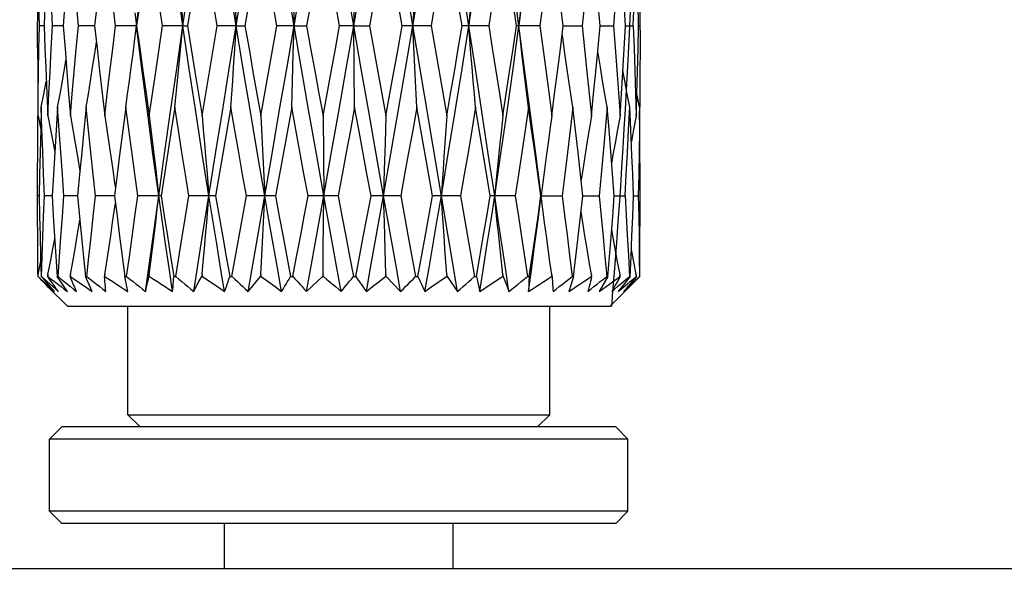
# Model space of a CAD drawing. Extents: x 0 to 420, y 0 to 297.
# Tile 110 of 124: x 376.01 to 379.28, y 173.12 to 174.96. Entities that reach past the tile are written whole.
import ezdxf

# ---------------------------------------------------------------- set-up
doc = ezdxf.new("R2010")
doc.units = 0
doc.header["$LTSCALE"] = 23.1
doc.layers.get('0').update_dxf_attribs({"linetype": 'CONTINUOUS'})
doc.layers.add('DIM_PILOTEES', color=7, linetype='CONTINUOUS')
doc.dimstyles.get("Standard").update_dxf_attribs({"dimtxt": 0.18, "dimasz": 0.18, "dimexe": 0.18, "dimexo": 0.0625, "dimgap": 0.09, "dimtad": 0, "dimtih": 1, "dimtoh": 1, "dimzin": 0, "dimcen": 0.09, "dimazin": 3, "dimtfac": 1, "dimtofl": 0, "dimtmove": 0, "dimatfit": 3})

# ---------------------------------------------------------------- blocks, each defined once
blk = doc.blocks.new('_FILLED')
at = {"color": 0, "linetype": 'BYBLOCK'}
blk.add_solid([(0, 0), (-1, 0.142857), (-1, -0.142857)], dxfattribs=at)
blk = doc.blocks.new('*D17')
at = {"layer": 'DIM_PILOTEES', "color": 2, "linetype": 'CONTINUOUS'}
for p, q in [((382.253543, 176.410458), (382.253543, 188.044939)), ((382.253543, 188.044939), (382.253543, 174.775458)), ((377.9698, 176.410458), (384.253543, 176.410458)), ((382.253543, 165.640458), (382.253543, 174.775458)), ((382.253543, 173.140458), (382.253543, 165.640458))]:
    blk.add_line(p, q, dxfattribs=at)
at = {"layer": 'DIM_PILOTEES', "color": 2, "linetype": 'CONTINUOUS', "xscale": 3.5, "yscale": 3.5, "zscale": 3.5}
for p, rotation in [((382.253543, 176.410458), 270), ((382.253543, 173.140458), 90)]:
    blk.add_blockref('_FILLED', p, dxfattribs=dict(at, rotation=rotation))

msp = doc.modelspace()

# ---------------------------------------------------------------- linework, layer by layer
at = {"color": 7, "linetype": 'CONTINUOUS'}
for p, q in [((377.46345, 174.060457), (377.078176, 176.360458)), ((376.810981, 175.246372), (376.758227, 174.942624)), ((377.280341, 174.942624), (377.226235, 175.246372)), ((376.989609, 175.091833), (376.962598, 174.942624)), ((377.478992, 174.942624), (377.453492, 175.095399)), ((376.267166, 175.016562), (376.259206, 174.942624)), ((376.918702, 175.033608), (376.921188, 174.942623)), ((377.937167, 174.942624), (377.929397, 175.027141)), ((378.0698, 174.927906), (378.069742, 175.016615)), ((376.392808, 174.985601), (376.398049, 174.942623)), ((376.069861, 174.867849), (376.0698, 174.957366)), ((376.091097, 174.942623), (376.075563, 174.942624)), ((376.155165, 174.942623), (376.119578, 174.942624)), ((376.155165, 174.942624), (376.160945, 174.865711)), ((376.259206, 174.942623), (376.205123, 174.942624)), ((376.398674, 174.942624), (376.328457, 174.942624)), ((376.392757, 174.899361), (376.398049, 174.942623)), ((376.552394, 174.942623), (376.484193, 174.942624)), ((376.552394, 174.942623), (376.567474, 174.942624)), ((376.640133, 174.790262), (376.665522, 174.942624)), ((376.729351, 174.942623), (376.665522, 174.942624)), ((376.729351, 174.942623), (376.758227, 174.942624)), ((376.810981, 174.643592), (376.86452, 174.942624)), ((376.921188, 174.942623), (376.86452, 174.942624)), ((376.918651, 174.8502), (376.921188, 174.942623)), ((376.921188, 174.942623), (376.962598, 174.942624)), ((377.11952, 174.942623), (377.072489, 174.942624)), ((377.11952, 174.942623), (377.171654, 174.942624)), ((377.120802, 174.804854), (377.11952, 174.942623)), ((377.171654, 174.942624), (377.199515, 174.78963)), ((377.376259, 174.942624), (377.280341, 174.942624)), ((377.376259, 174.942624), (377.428168, 174.643592)), ((377.56747, 174.942624), (377.478992, 174.942624)), ((377.73693, 174.942624), (377.659759, 174.942624)), ((377.805285, 174.865755), (377.814742, 174.942624)), ((377.814742, 174.942623), (377.877234, 174.942624)), ((377.929393, 174.858489), (377.937167, 174.942624)), ((377.937167, 174.942623), (377.938262, 174.942623)), ((377.938262, 174.942623), (377.982249, 174.942624)), ((378.017278, 174.865719), (378.021684, 174.942624)), ((378.021684, 174.942623), (378.047385, 174.942624)), ((378.0646, 174.942624), (378.069797, 174.942624)), ((376.916043, 174.760089), (376.918651, 174.8502)), ((377.938084, 174.804854), (377.929393, 174.858489)), ((378.012752, 174.790245), (378.017278, 174.865719)), ((376.096611, 174.804705), (376.100384, 174.718333)), ((376.61581, 174.643592), (376.640133, 174.790262)), ((377.122136, 174.672314), (377.120802, 174.804854)), ((377.199515, 174.78963), (377.226235, 174.643592)), ((376.913366, 174.672314), (376.916043, 174.760089)), ((376.070542, 174.718333), (376.07105, 174.65798)), ((376.100384, 174.718333), (376.103875, 174.643592)), ((378.057887, 174.65795), (378.059535, 174.717449)), ((378.06843, 174.672314), (378.059535, 174.717449)), ((376.082112, 174.672314), (376.080069, 174.598666)), ((376.711432, 174.672314), (376.660663, 174.378058)), ((376.913366, 174.672314), (376.885845, 174.522153)), ((377.381317, 174.378058), (377.328619, 174.672314)), ((377.548, 174.525174), (377.523791, 174.672314)), ((378.039169, 174.598739), (378.035726, 174.672314)), ((378.057489, 174.643592), (378.057887, 174.65795)), ((378.069051, 174.598739), (378.068551, 174.65794)), ((376.071171, 174.643592), (376.080069, 174.598666)), ((377.017464, 174.643592), (377.020081, 174.378054)), ((377.226235, 174.643592), (377.223452, 174.552963)), ((376.080069, 174.598666), (376.078129, 174.522152)), ((378.042983, 174.512466), (378.039169, 174.598739)), ((376.126611, 174.522697), (376.122136, 174.449378)), ((376.885845, 174.522153), (376.859318, 174.378058)), ((377.223452, 174.552963), (377.22085, 174.464464)), ((377.572076, 174.378058), (377.548, 174.525174)), ((376.202178, 174.508449), (376.210227, 174.459771)), ((376.210227, 174.459771), (376.202463, 174.378058)), ((377.22085, 174.464464), (377.218413, 174.378054)), ((376.122136, 174.449378), (376.117935, 174.378058)), ((376.33392, 174.449346), (376.324899, 174.378058)), ((377.984412, 174.378058), (377.978729, 174.451585)), ((378.0698, 174.364153), (378.069737, 174.451611)), ((376.069855, 174.309042), (376.0698, 174.391996)), ((377.747173, 174.422603), (377.741551, 174.378054)), ((376.075007, 174.378057), (376.069804, 174.378058)), ((376.117935, 174.378055), (376.092203, 174.378058)), ((376.202463, 174.378055), (376.157328, 174.378058)), ((376.202463, 174.378058), (376.210237, 174.296893)), ((376.324899, 174.378054), (376.262332, 174.378058)), ((376.47989, 174.378058), (376.402626, 174.378058)), ((376.660663, 174.378058), (376.572079, 174.378058)), ((376.61301, 174.218246), (376.63851, 174.378054)), ((376.715064, 174.110458), (376.763285, 174.378058)), ((376.859318, 174.378058), (376.763285, 174.378058)), ((376.796176, 174.218246), (376.823923, 174.378054)), ((377.067171, 174.378058), (376.967887, 174.378058)), ((377.018362, 174.201965), (377.020081, 174.378054)), ((377.275139, 174.378058), (377.176943, 174.378058)), ((377.22094, 174.289065), (377.218413, 174.378054)), ((377.275139, 174.378058), (377.300484, 174.241354)), ((377.474134, 174.378058), (377.381317, 174.378058)), ((377.474134, 174.378058), (377.520324, 174.110458)), ((377.655456, 174.378058), (377.572076, 174.378058)), ((377.741551, 174.378054), (377.740883, 174.378058)), ((377.741551, 174.378054), (377.811183, 174.378058)), ((377.747247, 174.333062), (377.741551, 174.378054)), ((377.872632, 174.309042), (377.88036, 174.378058)), ((377.88036, 174.378054), (377.934508, 174.378058)), ((377.984412, 174.378055), (377.988385, 174.378055)), ((377.988385, 174.378055), (378.020041, 174.378058)), ((378.048491, 174.378056), (378.064044, 174.378058)), ((377.223551, 174.201965), (377.22094, 174.289065)), ((377.300484, 174.241354), (377.324863, 174.110458)), ((377.676306, 174.24136), (377.696095, 174.110458)), ((376.587931, 174.060457), (376.61301, 174.218246)), ((376.768683, 174.060457), (376.796176, 174.218246)), ((377.017464, 174.117184), (377.018362, 174.201965)), ((377.226235, 174.117184), (377.223551, 174.201965)), ((376.079629, 174.177343), (376.081511, 174.110458)), ((376.071171, 174.117184), (376.080095, 174.160795)), ((376.071104, 174.110458), (376.07124, 174.110458)), ((376.07124, 174.110458), (376.071171, 174.117184)), ((376.078162, 174.102998), (376.07602, 174.105262)), ((376.081511, 174.110458), (376.082728, 174.110458)), ((376.096684, 174.093211), (376.081511, 174.110458)), ((376.082728, 174.110458), (376.101888, 174.093211)), ((376.103875, 174.117184), (376.10354, 174.110458)), ((376.10354, 174.110458), (376.104211, 174.110458)), ((376.104042, 174.113821), (376.103875, 174.117184)), ((376.104211, 174.110458), (376.104042, 174.113821)), ((376.134834, 174.110458), (376.13762, 174.110458)), ((376.152192, 174.084805), (376.134834, 174.110458)), ((376.178794, 174.117184), (376.178206, 174.110458)), ((376.178206, 174.110458), (376.179383, 174.110458)), ((376.179383, 174.110458), (376.178794, 174.117184)), ((376.229019, 174.110458), (376.233253, 174.110458)), ((376.251081, 174.060457), (376.229019, 174.110458)), ((376.292654, 174.117184), (376.291839, 174.110458)), ((376.291839, 174.110458), (376.293471, 174.110458)), ((376.293471, 174.110458), (376.292654, 174.117184)), ((376.35995, 174.110458), (376.365448, 174.110458)), ((376.363227, 174.093211), (376.35995, 174.110458)), ((376.44048, 174.117184), (376.439473, 174.110458)), ((376.439473, 174.110458), (376.441488, 174.110458)), ((376.441488, 174.110458), (376.44048, 174.117184)), ((376.521905, 174.110458), (376.528425, 174.110458)), ((376.605391, 174.093274), (376.614655, 174.110458)), ((376.61581, 174.117184), (376.614655, 174.110458)), ((376.614655, 174.110458), (376.616965, 174.110458)), ((376.616965, 174.110458), (376.61581, 174.117184)), ((376.616965, 174.110458), (376.642026, 174.093274)), ((376.707806, 174.110458), (376.715064, 174.110458)), ((376.768683, 174.060457), (376.80973, 174.110458)), ((376.810981, 174.117184), (376.80973, 174.110458)), ((376.80973, 174.110458), (376.812234, 174.110458)), ((376.812234, 174.110458), (376.810981, 174.117184)), ((376.812234, 174.110458), (376.835342, 174.093274)), ((376.909528, 174.110458), (376.917206, 174.110458)), ((376.979988, 174.076606), (377.01617, 174.110458)), ((377.017464, 174.117184), (377.01617, 174.110458)), ((377.01617, 174.110458), (377.018759, 174.110458)), ((377.018759, 174.110458), (377.017464, 174.117184)), ((377.118254, 174.110458), (377.126018, 174.110458)), ((377.203208, 174.093274), (377.224954, 174.110458)), ((377.226235, 174.117184), (377.224954, 174.110458)), ((377.224954, 174.110458), (377.227515, 174.110458)), ((377.227515, 174.110458), (377.226235, 174.117184)), ((377.227515, 174.110458), (377.275087, 174.060457)), ((377.324863, 174.110458), (377.332372, 174.110458)), ((377.40274, 174.093273), (377.426958, 174.110458)), ((377.428168, 174.117184), (377.426958, 174.110458)), ((377.426958, 174.110458), (377.429378, 174.110458)), ((377.429378, 174.110458), (377.428168, 174.117184)), ((377.429378, 174.110458), (377.46345, 174.060457)), ((377.520324, 174.110458), (377.527251, 174.110458)), ((377.587722, 174.093274), (377.613352, 174.110458)), ((377.614439, 174.117184), (377.613352, 174.110458)), ((377.613352, 174.110458), (377.615526, 174.110458)), ((377.615526, 174.110458), (377.614439, 174.117184)), ((377.615526, 174.110458), (377.622205, 174.093274)), ((377.696095, 174.110458), (377.702137, 174.110458)), ((377.702137, 174.110458), (377.701105, 174.093211)), ((377.776907, 174.117184), (377.77599, 174.110458)), ((377.77599, 174.110458), (377.777823, 174.110458)), ((377.777823, 174.110458), (377.776907, 174.117184)), ((377.849387, 174.110458), (377.841252, 174.084804)), ((377.844494, 174.110458), (377.849387, 174.110458)), ((377.908471, 174.117184), (377.907764, 174.110458)), ((377.907764, 174.110458), (377.909176, 174.110458)), ((377.909176, 174.110458), (377.908471, 174.117184)), ((377.962565, 174.110458), (377.934404, 174.060457)), ((377.959035, 174.110458), (377.962565, 174.110458)), ((378.002916, 174.110458), (378.003148, 174.113819)), ((378.002916, 174.110458), (378.003845, 174.110458)), ((378.003148, 174.113819), (378.003381, 174.117184)), ((378.003845, 174.110458), (378.003381, 174.117184)), ((378.014626, 174.093211), (378.034713, 174.110458)), ((378.036725, 174.110458), (378.023236, 174.093211)), ((378.034713, 174.110458), (378.036725, 174.110458)), ((378.06023, 174.101762), (378.035651, 174.076543)), ((378.050196, 174.093211), (378.068219, 174.110458)), ((378.057489, 174.117184), (378.057285, 174.110458)), ((378.057285, 174.110458), (378.057691, 174.110458)), ((378.057691, 174.110458), (378.057489, 174.117184)), ((378.068626, 174.110458), (378.06023, 174.101762)), ((376.111468, 174.076544), (376.096684, 174.093211)), ((376.101888, 174.093211), (376.120625, 174.076543)), ((376.107835, 174.076606), (376.116875, 174.068467)), ((376.125869, 174.060457), (376.111468, 174.076544)), ((376.116875, 174.068467), (376.125869, 174.060457)), ((376.120625, 174.076543), (376.13894, 174.060457)), ((376.168785, 174.060457), (376.152192, 174.084805)), ((376.366293, 174.076544), (376.363227, 174.093211)), ((376.369158, 174.060457), (376.366293, 174.076544)), ((376.587931, 174.060457), (376.596486, 174.076606)), ((376.596486, 174.076606), (376.605391, 174.093274)), ((376.642026, 174.093274), (376.666597, 174.076606)), ((376.666597, 174.076606), (376.690678, 174.060457)), ((376.835342, 174.093274), (376.857953, 174.076606)), ((376.857953, 174.076606), (376.880069, 174.060457)), ((376.962594, 174.060457), (376.979988, 174.076606)), ((377.058568, 174.076606), (377.077752, 174.060457)), ((377.161191, 174.060457), (377.181955, 174.076606)), ((377.181955, 174.076606), (377.203208, 174.093274)), ((377.355794, 174.060457), (377.37902, 174.076607)), ((377.37902, 174.076607), (377.40274, 174.093273)), ((377.622205, 174.093274), (377.628563, 174.076606)), ((377.628563, 174.076606), (377.634609, 174.060457)), ((377.700243, 174.076543), (377.699543, 174.060457)), ((377.701105, 174.093211), (377.700243, 174.076543)), ((377.841252, 174.084804), (377.833666, 174.060457)), ((378.010114, 174.076543), (377.997355, 174.060457)), ((377.997355, 174.060457), (378.008164, 174.069257)), ((378.023236, 174.093211), (378.010114, 174.076543)), ((378.015394, 174.060457), (378.032588, 174.076544)), ((378.035651, 174.076543), (378.019767, 174.060457)), ((378.032588, 174.076544), (378.050196, 174.093211)), ((378.019784, 174.060441), (377.9698, 174.010458)), ((377.9698, 174.010458), (376.1698, 174.010458)), ((376.3698, 173.650458), (376.3698, 174.010458)), ((377.7698, 173.650458), (377.7698, 174.010458)), ((376.3698, 173.650458), (377.7698, 173.650458)), ((376.3698, 173.650458), (376.4098, 173.610458)), ((377.7698, 173.650458), (377.7298, 173.610458)), ((376.1498, 173.610458), (376.1098, 173.570458)), ((377.9898, 173.610458), (376.1498, 173.610458)), ((377.9898, 173.610458), (378.0298, 173.570458)), ((376.1098, 173.330458), (376.1098, 173.570458)), ((378.0298, 173.570458), (376.1098, 173.570458)), ((378.0298, 173.330458), (378.0298, 173.570458)), ((378.0298, 173.330458), (376.1098, 173.330458)), ((376.1498, 173.290458), (376.1098, 173.330458)), ((377.9898, 173.290458), (378.0298, 173.330458)), ((377.9898, 173.290458), (376.1498, 173.290458)), ((376.6898, 173.140458), (376.6898, 173.290458)), ((377.4498, 173.140458), (377.4498, 173.290458)), ((303.9598, 173.140458), (402.9598, 173.140458))]:
    msp.add_line(p, q, dxfattribs=at)
at = {"color": 40, "linetype": 'CONTINUOUS'}
for p, q in [((378.035642, 174.940847), (378.039122, 175.016482)), ((378.0301, 174.828338), (378.035642, 174.940847)), ((378.024872, 174.729628), (378.0301, 174.828338)), ((378.021271, 174.665174), (378.024872, 174.729628)), ((378.017534, 174.600968), (378.021271, 174.665174)), ((378.013663, 174.537019), (378.017534, 174.600968)), ((378.009658, 174.473337), (378.013663, 174.537019)), ((378.005519, 174.409929), (378.009658, 174.473337)), ((378.00222, 174.36098), (378.005519, 174.409929)), ((377.997399, 174.291796), (378.00222, 174.36098)), ((377.99242, 174.222975), (377.997399, 174.291796)), ((377.984845, 174.122936), (377.99242, 174.222975)), ((377.979871, 174.05998), (377.984845, 174.122936)), ((377.975844, 174.010458), (377.979871, 174.05998))]:
    msp.add_line(p, q, dxfattribs=at)
at = {"color": 7, "linetype": 'CONTINUOUS'}
for points in [[(376.398049, 174.942623), (376.415864, 175.086524), (376.434127, 175.231333), (376.452825, 175.37695), (376.471946, 175.523274)], [(376.552394, 174.942623), (376.531715, 175.086524), (376.511405, 175.231333), (376.491477, 175.37695), (376.471946, 175.523274)], [(376.552394, 174.942623), (376.573427, 175.086524), (376.594801, 175.231333), (376.6165, 175.37695), (376.638509, 175.523274)], [(376.729351, 174.942623), (376.706252, 175.086524), (376.683401, 175.231333), (376.660815, 175.37695), (376.638509, 175.523274)], [(376.729351, 174.942623), (376.752684, 175.086524), (376.776235, 175.231333), (376.799986, 175.37695), (376.823922, 175.523274)], [(376.921188, 174.942623), (376.896677, 175.086524), (376.872284, 175.231333), (376.848027, 175.37695), (376.823922, 175.523274)], [(376.921188, 174.942623), (376.945801, 175.086524), (376.970498, 175.231333), (376.995264, 175.37695), (377.020081, 175.523274)], [(377.11952, 174.942623), (377.094668, 175.086524), (377.0698, 175.231333), (377.044932, 175.37695), (377.020081, 175.523274)], [(377.11952, 174.942623), (377.144336, 175.086524), (377.169102, 175.231333), (377.1938, 175.37695), (377.218413, 175.523274)], [(377.315678, 174.942623), (377.339615, 175.086524), (377.363366, 175.231333), (377.386917, 175.37695), (377.41025, 175.523274)], [(377.501091, 174.942623), (377.478785, 175.086524), (377.4562, 175.231333), (377.433349, 175.37695), (377.41025, 175.523274)], [(377.501091, 174.942623), (377.523101, 175.086524), (377.5448, 175.231333), (377.566174, 175.37695), (377.587207, 175.523274)], [(377.667654, 174.942623), (377.648123, 175.086524), (377.628196, 175.231333), (377.607886, 175.37695), (377.587207, 175.523274)], [(377.667654, 174.942623), (377.686775, 175.086524), (377.705474, 175.231333), (377.723737, 175.37695), (377.741552, 175.523274)], [(376.075563, 174.942624), (376.074172, 175.018778), (376.072978, 175.094787), (376.071979, 175.170651), (376.071171, 175.246372)], [(376.119578, 174.942624), (376.115493, 175.016104), (376.111507, 175.091222), (376.107631, 175.167978), (376.103875, 175.246372)], [(376.205123, 174.942624), (376.198438, 175.016538), (376.191816, 175.091801), (376.185265, 175.168412), (376.178794, 175.246372)], [(376.328457, 174.942624), (376.319221, 175.018778), (376.310176, 175.094787), (376.30132, 175.170651), (376.292654, 175.246372)], [(376.44048, 175.246372), (376.429618, 175.168434), (376.419032, 175.09183), (376.408718, 175.01656), (376.398674, 174.942624)], [(376.484193, 174.942624), (376.473412, 175.015996), (376.462527, 175.091078), (376.451547, 175.16787), (376.44048, 175.246372)], [(376.61581, 175.246372), (376.603339, 175.168489), (376.591126, 175.091903), (376.579172, 175.016615), (376.567474, 174.942624)], [(376.665522, 174.942624), (376.65323, 175.016628), (376.640844, 175.091921), (376.628369, 175.168502), (376.61581, 175.246372)], [(376.86452, 174.942624), (376.850966, 175.018778), (376.837524, 175.094787), (376.824195, 175.170651), (376.810981, 175.246372)], [(377.072489, 174.942624), (377.058621, 175.018778), (377.044825, 175.094787), (377.031106, 175.170651), (377.017464, 175.246372)], [(377.226235, 175.246372), (377.212345, 175.168488), (377.198616, 175.091902), (377.185051, 175.016614), (377.171654, 174.942624)], [(377.428168, 175.246372), (377.415015, 175.168465), (377.401975, 175.091871), (377.389055, 175.016591), (377.376259, 174.942624)], [(377.614439, 175.246372), (377.602597, 175.168436), (377.590817, 175.091832), (377.579106, 175.016562), (377.56747, 174.942624)], [(377.659759, 174.942624), (377.648504, 175.018778), (377.637197, 175.094787), (377.625841, 175.170651), (377.614439, 175.246372)], [(377.776907, 175.246372), (377.766905, 175.168488), (377.756903, 175.091902), (377.746909, 175.016614), (377.73693, 174.942624)], [(377.814742, 174.942624), (377.805745, 175.016111), (377.796445, 175.091232), (377.786834, 175.167985), (377.776907, 175.246372)], [(377.908471, 175.246372), (377.900735, 175.168465), (377.892945, 175.091871), (377.885109, 175.016591), (377.877234, 174.942624)], [(378.003381, 175.246372), (377.998251, 175.168436), (377.993014, 175.091832), (377.987677, 175.016562), (377.982249, 174.942624)], [(378.047385, 174.942624), (378.050132, 175.016552), (378.052737, 175.091819), (378.055192, 175.168426), (378.057489, 175.246372)], [(376.071048, 175.231306), (376.070534, 175.168437), (376.070099, 175.091833), (376.069858, 175.016563), (376.0698, 174.957366)], [(376.525161, 175.216317), (376.529877, 175.171476), (376.534545, 175.126074), (376.539186, 175.079886), (376.543739, 175.033608), (376.548136, 174.98793), (376.552394, 174.942623)], [(376.711432, 175.216317), (376.714536, 175.171476), (376.717607, 175.126074), (376.72066, 175.079886), (376.723656, 175.033608), (376.726551, 174.98793), (376.729351, 174.942623)], [(377.122136, 175.216317), (377.121684, 175.171476), (377.11952, 174.942623)], [(377.328619, 175.216317), (377.326379, 175.171476), (377.32416, 175.126074), (377.321952, 175.079886), (377.319791, 175.033608), (377.315678, 174.942623)], [(377.523791, 175.216317), (377.519861, 175.171476), (377.515969, 175.126074), (377.512097, 175.079886), (377.508305, 175.033608), (377.504646, 174.98793), (377.501091, 174.942623)], [(377.699121, 175.216317), (377.693673, 175.171476), (377.688278, 175.126074), (377.682912, 175.079886), (377.677655, 175.033608), (377.67258, 174.98793), (377.667654, 174.942623)], [(378.0646, 174.942624), (378.063092, 175.018778), (378.061401, 175.094787), (378.059544, 175.170202)], [(376.096602, 175.081449), (376.09395, 175.01656), (376.091097, 174.942624)], [(376.166474, 175.091902), (376.160696, 175.016614), (376.155165, 174.942624)], [(378.021684, 174.942624), (378.017343, 175.018778), (378.013008, 175.091995)], [(376.071171, 174.643592), (376.071965, 174.716203), (376.072957, 174.790246), (376.074153, 174.86572), (376.075563, 174.942624)], [(376.091097, 174.942624), (376.093997, 174.867849), (376.096611, 174.804705)], [(376.103875, 174.643592), (376.107445, 174.716239), (376.111248, 174.790294), (376.11529, 174.865755), (376.119578, 174.942624)], [(376.178794, 174.643592), (376.184983, 174.716216), (376.19143, 174.790263), (376.198141, 174.865732), (376.205123, 174.942624)], [(376.259206, 174.942624), (376.267251, 174.868228), (376.275506, 174.793591), (376.283973, 174.718712), (376.292654, 174.643592)], [(376.292654, 174.643592), (376.30119, 174.716203), (376.31, 174.790245), (376.319087, 174.865719), (376.328457, 174.942624)], [(376.471947, 174.378054), (376.452825, 174.517347), (376.434126, 174.657936), (376.415864, 174.799727), (376.398049, 174.942623)], [(376.398674, 174.942624), (376.408878, 174.867849), (376.419247, 174.793085), (376.429781, 174.718333), (376.44048, 174.643592)], [(376.44048, 174.643592), (376.450996, 174.716238), (376.461785, 174.790292), (376.47285, 174.865754), (376.484193, 174.942624)], [(376.471947, 174.378054), (376.491478, 174.517347), (376.511405, 174.657936), (376.531714, 174.799727), (376.552394, 174.942623)], [(376.525161, 174.672314), (376.529851, 174.715911), (376.534481, 174.760089), (376.539051, 174.804854), (376.543561, 174.8502), (376.548008, 174.896122), (376.552394, 174.942623)], [(376.63851, 174.378054), (376.6165, 174.517347), (376.5948, 174.657936), (376.573427, 174.799727), (376.552394, 174.942623)], [(376.567474, 174.942624), (376.579686, 174.865746), (376.591817, 174.790282), (376.603861, 174.71623), (376.61581, 174.643592)], [(376.63851, 174.378054), (376.660815, 174.517347), (376.683401, 174.657936), (376.706251, 174.799727), (376.729351, 174.942623)], [(376.711432, 174.672314), (376.714518, 174.715911), (376.717565, 174.760089), (376.720572, 174.804854), (376.723539, 174.8502), (376.726465, 174.896122), (376.729351, 174.942623)], [(376.823923, 174.378054), (376.799986, 174.517347), (376.776234, 174.657936), (376.752684, 174.799727), (376.729351, 174.942623)], [(376.758227, 174.942624), (376.771631, 174.865706), (376.784895, 174.790227), (376.798013, 174.716189), (376.810981, 174.643592)], [(376.823923, 174.378054), (376.848028, 174.517347), (376.872284, 174.657936), (376.896677, 174.799727), (376.921188, 174.942623)], [(377.020081, 174.378054), (376.995264, 174.517347), (376.970498, 174.657936), (376.9458, 174.799727), (376.921188, 174.942623)], [(376.962598, 174.942624), (376.976209, 174.867849), (376.989892, 174.793085), (377.003644, 174.718333), (377.017464, 174.643592)], [(377.017464, 174.643592), (377.030902, 174.7162), (377.044554, 174.790242), (377.058417, 174.865717), (377.072489, 174.942624)], [(377.020081, 174.378054), (377.044932, 174.517347), (377.0698, 174.657936), (377.094669, 174.799727), (377.11952, 174.942623)], [(377.218413, 174.378054), (377.1938, 174.517347), (377.169102, 174.657936), (377.144337, 174.799727), (377.11952, 174.942623)], [(377.218413, 174.378054), (377.242924, 174.517347), (377.267316, 174.657936), (377.291573, 174.799727), (377.315678, 174.942623)], [(377.226235, 174.643592), (377.239514, 174.716239), (377.25296, 174.790293), (377.266571, 174.865755), (377.280341, 174.942624)], [(377.328619, 174.672314), (377.326391, 174.715911), (377.32419, 174.760089), (377.322019, 174.804854), (377.319876, 174.8502), (377.317762, 174.896122), (377.315678, 174.942623)], [(377.41025, 174.378054), (377.433349, 174.517347), (377.4562, 174.657936), (377.478786, 174.799727), (377.501091, 174.942623)], [(377.428168, 174.643592), (377.440694, 174.716202), (377.453344, 174.790245), (377.466112, 174.865719), (377.478992, 174.942624)], [(377.523791, 174.672314), (377.519882, 174.715911), (377.516022, 174.760089), (377.512213, 174.804854), (377.508454, 174.8502), (377.504747, 174.896122), (377.501091, 174.942623)], [(377.587207, 174.378054), (377.566174, 174.517347), (377.5448, 174.657936), (377.523101, 174.799727), (377.501091, 174.942623)], [(377.56747, 174.942624), (377.579288, 174.867849), (377.591058, 174.793085), (377.602777, 174.718333), (377.614439, 174.643592)], [(377.587207, 174.378054), (377.607886, 174.517347), (377.628196, 174.657936), (377.648124, 174.799727), (377.667654, 174.942623)], [(377.614439, 174.643592), (377.625672, 174.7162), (377.636974, 174.790242), (377.648338, 174.865716), (377.659759, 174.942624)], [(377.741551, 174.378054), (377.723737, 174.517347), (377.705474, 174.657936), (377.686776, 174.799727), (377.667654, 174.942623)], [(377.699121, 174.672314), (377.693702, 174.715911), (377.688352, 174.760089), (377.683071, 174.804854), (377.677861, 174.8502), (377.672722, 174.896122), (377.667654, 174.942623)], [(377.73693, 174.942624), (377.746669, 174.87072), (377.756588, 174.796913), (377.766671, 174.721203), (377.776907, 174.643592)], [(377.846946, 174.672314), (377.840254, 174.715911), (377.833648, 174.760089), (377.827127, 174.804854), (377.820693, 174.8502), (377.814346, 174.896122), (377.811564, 174.916796)], [(377.877234, 174.942624), (377.885456, 174.865712), (377.8934, 174.790236), (377.901069, 174.716196), (377.908471, 174.643592)], [(377.982249, 174.942624), (377.987551, 174.87072), (377.992852, 174.796913), (377.998134, 174.721203), (378.003381, 174.643592)], [(378.047385, 174.942624), (378.050174, 174.867849), (378.052789, 174.793085), (378.055228, 174.718333), (378.057489, 174.643592)], [(378.059535, 174.717449), (378.061366, 174.790243), (378.063068, 174.865717), (378.0646, 174.942624)], [(378.0698, 174.927906), (378.069735, 174.865251), (378.069479, 174.789621), (378.06904, 174.715734), (378.068673, 174.672312)], [(376.23113, 174.672314), (376.238352, 174.715911), (376.245481, 174.760089), (376.252519, 174.804854), (376.259462, 174.8502), (376.265107, 174.888052)], [(376.362694, 174.672314), (376.368782, 174.715911), (376.374794, 174.760089), (376.380727, 174.804854), (376.386581, 174.8502), (376.392757, 174.899361)], [(376.069861, 174.867849), (376.070106, 174.793085), (376.070542, 174.718333)], [(376.160945, 174.865711), (376.166815, 174.790235), (376.172768, 174.716195), (376.178794, 174.643592)], [(377.776907, 174.643592), (377.78636, 174.716239), (377.795822, 174.790293), (377.805285, 174.865755)], [(377.908471, 174.643592), (377.915722, 174.716202), (377.922927, 174.790245), (377.929393, 174.858489)], [(376.13622, 174.672314), (376.144259, 174.715911), (376.152195, 174.760089), (376.160029, 174.804854), (376.163908, 174.827611)], [(377.960807, 174.672314), (377.953134, 174.715911), (377.94556, 174.760089), (377.938084, 174.804854)], [(378.003381, 174.643592), (378.008117, 174.716202), (378.012752, 174.790245)], [(378.035726, 174.672314), (378.027409, 174.715911), (378.019197, 174.760089), (378.012997, 174.794331)], [(376.082112, 174.672314), (376.090617, 174.715911), (376.098633, 174.758089)], [(376.092203, 174.378058), (376.089383, 174.451611), (376.086762, 174.525171), (376.084339, 174.598739), (376.082112, 174.672314)], [(376.13622, 174.672314), (376.131271, 174.596507), (376.126611, 174.522697)], [(376.157328, 174.378058), (376.151962, 174.448766), (376.146647, 174.521379), (376.141396, 174.595895), (376.13622, 174.672314)], [(376.23113, 174.672314), (376.223548, 174.596475), (376.216248, 174.522153), (376.210227, 174.459771)], [(376.262332, 174.378058), (376.254486, 174.449357), (376.246665, 174.522166), (376.238876, 174.596485), (376.23113, 174.672314)], [(376.362694, 174.672314), (376.352813, 174.596475), (376.343223, 174.522152), (376.33392, 174.449346)], [(376.402626, 174.378058), (376.392377, 174.451611), (376.382306, 174.525171), (376.372411, 174.598739), (376.362694, 174.672314)], [(376.525161, 174.672314), (376.513418, 174.596507), (376.50196, 174.522196), (376.490785, 174.449379), (376.47989, 174.378058)], [(376.572079, 174.378058), (376.560519, 174.449123), (376.548841, 174.521854), (376.537053, 174.596251), (376.525161, 174.672314)], [(376.763285, 174.378058), (376.750565, 174.449191), (376.737679, 174.521944), (376.724633, 174.596319), (376.711432, 174.672314)], [(376.967887, 174.378058), (376.954125, 174.451611), (376.940449, 174.525171), (376.926862, 174.598739), (376.913366, 174.672314)], [(377.122136, 174.672314), (377.108084, 174.596506), (377.094237, 174.522194), (377.080598, 174.449378), (377.067171, 174.378058)], [(377.176943, 174.378058), (377.163169, 174.451611), (377.149441, 174.525171), (377.135762, 174.598739), (377.122136, 174.672314)], [(377.328619, 174.672314), (377.315004, 174.596491), (377.301549, 174.522174), (377.288259, 174.449363), (377.275139, 174.378058)], [(377.523791, 174.672314), (377.511207, 174.596475), (377.498732, 174.522152), (377.486372, 174.449346), (377.474134, 174.378058)], [(377.699121, 174.672314), (377.688127, 174.596506), (377.677179, 174.522194), (377.666287, 174.449378), (377.655456, 174.378058)], [(377.740883, 174.378058), (377.730558, 174.451585), (377.720154, 174.525137), (377.709674, 174.598713), (377.699121, 174.672314)], [(377.846946, 174.672314), (377.838015, 174.596491), (377.829072, 174.522174), (377.820125, 174.449363), (377.811183, 174.378058)], [(377.88036, 174.378058), (377.872491, 174.44877), (377.864304, 174.521384), (377.855792, 174.595899), (377.846946, 174.672314)], [(377.960807, 174.672314), (377.95433, 174.596475), (377.947782, 174.522152), (377.941171, 174.449346), (377.934508, 174.378058)], [(377.978729, 174.451585), (377.972898, 174.525137), (377.966923, 174.598713), (377.960807, 174.672314)], [(378.020041, 174.378058), (378.024136, 174.449339), (378.028121, 174.522142), (378.031988, 174.596467), (378.035726, 174.672314)], [(378.06843, 174.672314), (378.067595, 174.596507), (378.06658, 174.522195), (378.065393, 174.449379), (378.064044, 174.378058)], [(376.0698, 174.391996), (376.069863, 174.451612), (376.070113, 174.525173), (376.07055, 174.59874), (376.070928, 174.643594)], [(376.103875, 174.643592), (376.112606, 174.598011), (376.121058, 174.552963), (376.126611, 174.522697)], [(376.178794, 174.643592), (376.186847, 174.598011), (376.194644, 174.552963), (376.202178, 174.508449)], [(376.292654, 174.643592), (376.299678, 174.598011), (376.306479, 174.552963), (376.31305, 174.508449), (376.319407, 174.464464), (376.325563, 174.420998), (376.328056, 174.403006)], [(376.44048, 174.643592), (376.446166, 174.598011), (376.451675, 174.552963), (376.456996, 174.508449), (376.462143, 174.464464), (376.46713, 174.420998), (376.471947, 174.378054)], [(376.61581, 174.643592), (376.619911, 174.598011), (376.623886, 174.552963), (376.627725, 174.508449), (376.631438, 174.464464), (376.635036, 174.420998), (376.63851, 174.378054)], [(376.810981, 174.643592), (376.815586, 174.552963), (376.817774, 174.508449)], [(377.428168, 174.643592), (377.424925, 174.598011), (377.421793, 174.552963), (377.418763, 174.508449), (377.415832, 174.464464), (377.412997, 174.420998), (377.41025, 174.378054)], [(377.614439, 174.643592), (377.609512, 174.598011), (377.604751, 174.552963), (377.600146, 174.508449), (377.595691, 174.464464), (377.591381, 174.420998), (377.587207, 174.378054)], [(377.776907, 174.643592), (377.770512, 174.598011), (377.764328, 174.552963), (377.75835, 174.508449), (377.752566, 174.464464), (377.747173, 174.422603)], [(377.908471, 174.643592), (377.900887, 174.598011), (377.893552, 174.552963), (377.886461, 174.508449), (377.879601, 174.464464), (377.874477, 174.430922)], [(378.003381, 174.643592), (377.994939, 174.598011), (377.986773, 174.552963), (377.978879, 174.508449), (377.975681, 174.490027)], [(378.057489, 174.643592), (378.048559, 174.598011), (378.040965, 174.558419)], [(378.069737, 174.451611), (378.069488, 174.525171), (378.069051, 174.598739)], [(376.078129, 174.522152), (376.076464, 174.449346), (376.075007, 174.378058)], [(376.817774, 174.508449), (376.821944, 174.420998), (376.823923, 174.378054)], [(378.048491, 174.378058), (378.045555, 174.451611), (378.042983, 174.512466)], [(376.075007, 174.378058), (376.076379, 174.311143), (376.077919, 174.244238), (376.079629, 174.177343)], [(376.082728, 174.110458), (376.084804, 174.175261), (376.087071, 174.241462), (376.089535, 174.309061), (376.092203, 174.378058)], [(376.117935, 174.378058), (376.121897, 174.311143), (376.126033, 174.244238)], [(376.13762, 174.110458), (376.142208, 174.175253), (376.147018, 174.241451), (376.152056, 174.309053), (376.157328, 174.378058)], [(376.233253, 174.110458), (376.240152, 174.175242), (376.247295, 174.241437), (376.254686, 174.309042), (376.262332, 174.378058)], [(376.324899, 174.378058), (376.333466, 174.310758), (376.342164, 174.243725), (376.350992, 174.176958), (376.35995, 174.110458)], [(376.365448, 174.110458), (376.374359, 174.17526), (376.383523, 174.24146), (376.392944, 174.30906), (376.402626, 174.378058)], [(376.42824, 174.060457), (376.438951, 174.13909), (376.449808, 174.218246), (376.460807, 174.297907), (376.471947, 174.378054)], [(376.44048, 174.117184), (376.445914, 174.159286), (376.451276, 174.201965), (376.456569, 174.245251), (376.461782, 174.289065), (376.466906, 174.333323), (376.471947, 174.378054)], [(376.517857, 174.060457), (376.506182, 174.13909), (376.494637, 174.218246), (376.483224, 174.297907), (376.471947, 174.378054)], [(376.47989, 174.378058), (376.490173, 174.311143), (376.500604, 174.244238), (376.511181, 174.177343), (376.521905, 174.110458)], [(376.528425, 174.110458), (376.549741, 174.241451), (376.560781, 174.309053), (376.572079, 174.378058)], [(376.61581, 174.117184), (376.61973, 174.159286), (376.623598, 174.201965), (376.627416, 174.245251), (376.631177, 174.289065), (376.634874, 174.333323), (376.63851, 174.378054)], [(376.690678, 174.060457), (376.677497, 174.13909), (376.664407, 174.218246), (376.65141, 174.297907), (376.63851, 174.378054)], [(376.660663, 174.378058), (376.672661, 174.308868), (376.684522, 174.241205), (376.696238, 174.175068), (376.707806, 174.110458)], [(376.810981, 174.117184), (376.813216, 174.159286), (376.815421, 174.201965), (376.817598, 174.245251), (376.819742, 174.289065), (376.821849, 174.333323), (376.823923, 174.378054)], [(376.880069, 174.060457), (376.865958, 174.13909), (376.851895, 174.218246), (376.837882, 174.297907), (376.823923, 174.378054)], [(376.859318, 174.378058), (376.872123, 174.309027), (376.884762, 174.241416), (376.897232, 174.175227), (376.909528, 174.110458)], [(376.917206, 174.110458), (376.929545, 174.175241), (376.942105, 174.241435), (376.954886, 174.309041), (376.967887, 174.378058)], [(376.962594, 174.060457), (376.976937, 174.13909), (376.991302, 174.218246), (377.005684, 174.297907), (377.020081, 174.378054)], [(377.077752, 174.060457), (377.063328, 174.13909), (377.048907, 174.218246), (377.03449, 174.297907), (377.020081, 174.378054)], [(377.067171, 174.378058), (377.079848, 174.311143), (377.092588, 174.244238), (377.105391, 174.177343), (377.118254, 174.110458)], [(377.126018, 174.110458), (377.13847, 174.175261), (377.15111, 174.241463), (377.163936, 174.309061), (377.176943, 174.378058)], [(377.161191, 174.060457), (377.175537, 174.13909), (377.189857, 174.218246), (377.204151, 174.297907), (377.218413, 174.378054)], [(377.275087, 174.060457), (377.260981, 174.13909), (377.246832, 174.218246), (377.232641, 174.297907), (377.218413, 174.378054)], [(377.332372, 174.110458), (377.344387, 174.175242), (377.356552, 174.241437), (377.368864, 174.309042), (377.381317, 174.378058)], [(377.355794, 174.060457), (377.369515, 174.13909), (377.383166, 174.218246), (377.396746, 174.297907), (377.41025, 174.378054)], [(377.428168, 174.117184), (377.425074, 174.159286), (377.422021, 174.201965), (377.419007, 174.245251), (377.416038, 174.289065), (377.413119, 174.333323), (377.41025, 174.378054)], [(377.527251, 174.110458), (377.538306, 174.17524), (377.549466, 174.241435), (377.560724, 174.30904), (377.572076, 174.378058)], [(377.537898, 174.060457), (377.550394, 174.13909), (377.56278, 174.218246), (377.575051, 174.297907), (377.587207, 174.378054)], [(377.614439, 174.117184), (377.609737, 174.159286), (377.605096, 174.201965), (377.600516, 174.245251), (377.596004, 174.289065), (377.591568, 174.333323), (377.587207, 174.378054)], [(377.634609, 174.060457), (377.622947, 174.13909), (377.611158, 174.218246), (377.599243, 174.297907), (377.587207, 174.378054)], [(377.655456, 174.378058), (377.666015, 174.308985), (377.676306, 174.24136)], [(377.699543, 174.060457), (377.710269, 174.13909), (377.720847, 174.218246), (377.731275, 174.297907), (377.741551, 174.378054)], [(377.702137, 174.110458), (377.711753, 174.175261), (377.721421, 174.241462), (377.731133, 174.309061), (377.740883, 174.378058)], [(377.811183, 174.378058), (377.819244, 174.314202), (377.827492, 174.248317), (377.835914, 174.180402), (377.844494, 174.110458)], [(377.934508, 174.378058), (377.941008, 174.308985), (377.947259, 174.24136), (377.953266, 174.175185), (377.959035, 174.110458)], [(377.973611, 174.241437), (377.979046, 174.309042), (377.984412, 174.378058)], [(378.020041, 174.378058), (378.023739, 174.314202), (378.027428, 174.248317), (378.031092, 174.180402), (378.034713, 174.110458)], [(378.042979, 174.244848), (378.045722, 174.309041), (378.048491, 174.378058)], [(378.064044, 174.378058), (378.065322, 174.311143), (378.066446, 174.244238), (378.067412, 174.177343), (378.068219, 174.110458)], [(378.068626, 174.110458), (378.069153, 174.175261), (378.069528, 174.241463), (378.069746, 174.309061), (378.0698, 174.364153)], [(376.292654, 174.117184), (376.299365, 174.159286), (376.305986, 174.201965), (376.312522, 174.245251), (376.31896, 174.289065), (376.325289, 174.333323), (376.328059, 174.353233)], [(377.776907, 174.117184), (377.770802, 174.159286), (377.764777, 174.201965), (377.75883, 174.245251), (377.752972, 174.289065), (377.747247, 174.333062)], [(377.908471, 174.117184), (377.901229, 174.159286), (377.894084, 174.201965), (377.887031, 174.245251), (377.880083, 174.289065), (377.874468, 174.325444)], [(376.07092, 174.117182), (376.070448, 174.175242), (376.070072, 174.241437), (376.069855, 174.309042)], [(376.178794, 174.117184), (376.186487, 174.159286), (376.194079, 174.201965), (376.201572, 174.245251), (376.208954, 174.289065), (376.210237, 174.296893)], [(376.210237, 174.296893), (376.215719, 174.240962), (376.222368, 174.174886), (376.229019, 174.110458)], [(377.849387, 174.110458), (377.857138, 174.175242), (377.864889, 174.241437), (377.872632, 174.309042)], [(378.003381, 174.117184), (377.99532, 174.159286), (377.987366, 174.201965), (377.979514, 174.245251), (377.975669, 174.267034)], [(376.103875, 174.117184), (376.112215, 174.159286), (376.120445, 174.201965), (376.126632, 174.234936)], [(376.126033, 174.244238), (376.130345, 174.177343), (376.134834, 174.110458)], [(377.962565, 174.110458), (377.968115, 174.175242), (377.973611, 174.241437)], [(378.036725, 174.110458), (378.039831, 174.175241), (378.042979, 174.244848)], [(378.057489, 174.117184), (378.04896, 174.159286), (378.04095, 174.199913)], [(376.07124, 174.110458), (376.080451, 174.101801), (376.089622, 174.093274), (376.09875, 174.084875), (376.107835, 174.076606)], [(376.1698, 174.010458), (376.106177, 174.074117), (376.099208, 174.081193), (376.092215, 174.088366), (376.085199, 174.095634), (376.078162, 174.102998)], [(376.13894, 174.060457), (376.133056, 174.068467), (376.127163, 174.076606), (376.121264, 174.084876), (376.11536, 174.093274), (376.109451, 174.101801), (376.10354, 174.110458)], [(376.104211, 174.110458), (376.115139, 174.101801), (376.126001, 174.093274), (376.136799, 174.084875), (376.147529, 174.076606), (376.158192, 174.068467), (376.168785, 174.060457)], [(376.13762, 174.110458), (376.14807, 174.101762), (376.158414, 174.093211), (376.168652, 174.084804), (376.178784, 174.076543), (376.188809, 174.068428), (376.198729, 174.060457)], [(376.198729, 174.060457), (376.19526, 174.068467), (376.191808, 174.076606), (376.188375, 174.084876), (376.184963, 174.093274), (376.181573, 174.101801), (376.178206, 174.110458)], [(376.179383, 174.110458), (376.191549, 174.101801), (376.20363, 174.093274), (376.215624, 174.084875), (376.227531, 174.076606), (376.23935, 174.068467), (376.251081, 174.060457)], [(376.233253, 174.110458), (376.244062, 174.101763), (376.254768, 174.093213), (376.265371, 174.08481), (376.275874, 174.076551), (376.28628, 174.068433), (376.296588, 174.060457)], [(376.296588, 174.060457), (376.295685, 174.068468), (376.294825, 174.076608), (376.294009, 174.084876), (376.293238, 174.093273), (376.292514, 174.1018), (376.291839, 174.110458)], [(376.293471, 174.110458), (376.306344, 174.101801), (376.319114, 174.093274), (376.331781, 174.084875), (376.344344, 174.076606), (376.356803, 174.068467), (376.369158, 174.060457)], [(376.365448, 174.110458), (376.376145, 174.101762), (376.38675, 174.093211), (376.397263, 174.084804), (376.407683, 174.076543), (376.418008, 174.068428), (376.42824, 174.060457)], [(376.42824, 174.060457), (376.429943, 174.068467), (376.431712, 174.076606), (376.433548, 174.084876), (376.435453, 174.093274), (376.437427, 174.101801), (376.439473, 174.110458)], [(376.441488, 174.110458), (376.454505, 174.101801), (376.467406, 174.093274), (376.480193, 174.084875), (376.492863, 174.076606), (376.505418, 174.068467), (376.517857, 174.060457)], [(376.517857, 174.060457), (376.518608, 174.068428), (376.519329, 174.076544), (376.520021, 174.084805), (376.520682, 174.093211), (376.52131, 174.101762), (376.521905, 174.110458)], [(376.528425, 174.110458), (376.538543, 174.101762), (376.548581, 174.093211), (376.55854, 174.084804), (376.568419, 174.076543), (376.578215, 174.068428), (376.587931, 174.060457)], [(376.690678, 174.060457), (376.693554, 174.068428), (376.696422, 174.076544), (376.699283, 174.084805), (376.702135, 174.093211), (376.704976, 174.101762), (376.707806, 174.110458)], [(376.715064, 174.110458), (376.72416, 174.101762), (376.733192, 174.093211), (376.742162, 174.084804), (376.751068, 174.076543), (376.759907, 174.068428), (376.768683, 174.060457)], [(376.880069, 174.060457), (376.884945, 174.068428), (376.889834, 174.076544), (376.894739, 174.084805), (376.899658, 174.093211), (376.904587, 174.101762), (376.909528, 174.110458)], [(376.917206, 174.110458), (376.924883, 174.101762), (376.932514, 174.093211), (376.940103, 174.084804), (376.947647, 174.076543), (376.955143, 174.068428), (376.962594, 174.060457)], [(377.018759, 174.110458), (377.028893, 174.101801), (377.058568, 174.076606)], [(377.077752, 174.060457), (377.084414, 174.068428), (377.091112, 174.076544), (377.097846, 174.084805), (377.104616, 174.093211), (377.111418, 174.101762), (377.118254, 174.110458)], [(377.126018, 174.110458), (377.131939, 174.101762), (377.137837, 174.093211), (377.143713, 174.084804), (377.149565, 174.076543), (377.15539, 174.068428), (377.161191, 174.060457)], [(377.275087, 174.060457), (377.283245, 174.068428), (377.291458, 174.076544), (377.299728, 174.084805), (377.308053, 174.093211), (377.316431, 174.101762), (377.324863, 174.110458)], [(377.332372, 174.110458), (377.336279, 174.101762), (377.340186, 174.093211), (377.344092, 174.084804), (377.347997, 174.076543), (377.351897, 174.068428), (377.355794, 174.060457)], [(377.46345, 174.060457), (377.472747, 174.068428), (377.482116, 174.076544), (377.49156, 174.084805), (377.501077, 174.093211), (377.510664, 174.101762), (377.520324, 174.110458)], [(377.527251, 174.110458), (377.528973, 174.101762), (377.530717, 174.093211), (377.532483, 174.084804), (377.53427, 174.076543), (377.536074, 174.068428), (377.537898, 174.060457)], [(377.634609, 174.060457), (377.644638, 174.068428), (377.654755, 174.076544), (377.66496, 174.084805), (377.675252, 174.093211), (377.68563, 174.101762), (377.696095, 174.110458)], [(377.699543, 174.060457), (377.712009, 174.068467), (377.724584, 174.076606), (377.737271, 174.084876), (377.750068, 174.093274), (377.762974, 174.101801), (377.77599, 174.110458)], [(377.777823, 174.110458), (377.778513, 174.101801), (377.779141, 174.093274), (377.779711, 174.084875), (377.780224, 174.076606), (377.780681, 174.068467), (377.781084, 174.060457)], [(377.781084, 174.060457), (377.791407, 174.068428), (377.801828, 174.076544), (377.812348, 174.084805), (377.822966, 174.093211), (377.833681, 174.101762), (377.844494, 174.110458)], [(377.833666, 174.060457), (377.845775, 174.068467), (377.857981, 174.076607), (377.870283, 174.084875), (377.882682, 174.093273), (377.895175, 174.101801), (377.907764, 174.110458)], [(377.896471, 174.060457), (377.906637, 174.068428), (377.916907, 174.076544), (377.927283, 174.084805), (377.937763, 174.093211), (377.948347, 174.101762), (377.959035, 174.110458)], [(377.909176, 174.110458), (377.907144, 174.101801), (377.905076, 174.093274), (377.902973, 174.084875), (377.900837, 174.076606), (377.898669, 174.068467), (377.896471, 174.060457)], [(377.934404, 174.060457), (377.945628, 174.068467), (377.95693, 174.076606), (377.968312, 174.084876), (377.97977, 174.093274), (377.991305, 174.101801), (378.002916, 174.110458)], [(378.003845, 174.110458), (377.99918, 174.101801), (377.994505, 174.093274), (377.989821, 174.084875), (377.985129, 174.076606), (377.980432, 174.068467), (377.975729, 174.060457)], [(378.008164, 174.069257), (378.017108, 174.076606), (378.02707, 174.084876), (378.037088, 174.093274), (378.04716, 174.101801), (378.057285, 174.110458)], [(378.057691, 174.110458), (378.050598, 174.101801), (378.04352, 174.093274), (378.03646, 174.084875), (378.029417, 174.076606), (378.022395, 174.068467), (378.015394, 174.060457)], [(377.537898, 174.060457), (377.550174, 174.068467), (377.56257, 174.076606), (377.587722, 174.093274)], [(377.975729, 174.060457), (377.985294, 174.068428), (377.994965, 174.076544), (378.014626, 174.093211)]]:
    msp.add_lwpolyline(points, dxfattribs=at)

# ---------------------------------------------------------------- dimensions: what is measured, and where the dimension line sits
at = {"layer": 'DIM_PILOTEES', "color": 2, "linetype": 'CONTINUOUS'}
dim = msp.add_linear_dim(base=(382.253543, 176.410458), p1=(402.9598, 173.140458), p2=(377.9698, 176.410458), angle=90, dimstyle='STANDARD', dxfattribs=at)
dim.commit()
dim.dimension.update_dxf_attribs({"geometry": '*D17', "text_midpoint": (382.253543, 184.652082), "dimtype": 160})

doc.saveas('drawing.dxf')
